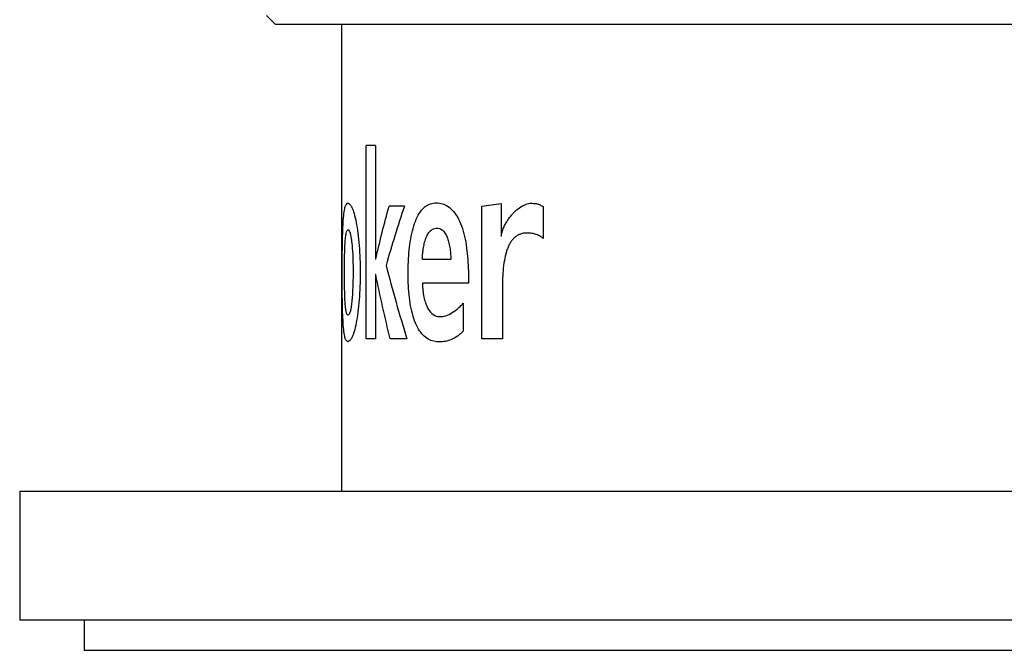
# Paper-space layout '_Left' of a CAD drawing. Header units: millimetres. Extents: x -310 to 25, y -1 to 320.
# Tile 2 of 51: x -25 to -2, y -1 to 14. Entities that reach past the tile are written whole.
import ezdxf

# ---------------------------------------------------------------- set-up
doc = ezdxf.new("R2010")
doc.units = ezdxf.units.MM

psp = doc.layouts.new('_Left')

# ---------------------------------------------------------------- linework, layer by layer
at = {"color": 7, "linetype": 'Continuous', "lineweight": 25}
for p, q in [((-19.25, 14.102), (-19.048, 13.9)), ((-19.048, 13.9), (19.048, 13.9)), ((-17.5, 13.9), (-17.5, 3)), ((-16.71, 11.069), (-16.931, 11.069)), ((-16.931, 6.562), (-16.931, 11.069)), ((-16.71, 11.069), (-16.71, 8.418)), ((-16.039, 9.656), (-16.395, 9.656)), ((-14.238, 6.562), (-14.238, 9.656)), ((-13.782, 9.718), (-13.782, 8.953)), ((-12.803, 9.645), (-12.803, 8.902)), ((-16.706, 8.418), (-16.71, 8.418)), ((-14.955, 8.413), (-15.62, 8.413)), ((-16.71, 8.064), (-16.71, 6.562)), ((-16.706, 8.064), (-16.71, 8.064)), ((-14.542, 7.86), (-15.62, 7.86)), ((-13.754, 7.697), (-13.754, 6.562)), ((-14.667, 7.391), (-14.667, 6.736)), ((-16.71, 6.562), (-16.931, 6.562)), ((-15.98, 6.562), (-16.369, 6.562)), ((-13.754, 6.562), (-14.238, 6.562)), ((-25, 3), (-25, 0)), ((25, 3), (-25, 3)), ((25, 0), (-25, 0)), ((-23.5, 0), (-23.5, -0.7)), ((-23.5, -0.7), (23.5, -0.7))]:
    psp.add_line(p, q, dxfattribs=at)
for points, knots in [([(-17.353, 6.49), (-17.366, 6.499), (-17.392, 6.519), (-17.424, 6.583), (-17.449, 6.723), (-17.466, 6.926), (-17.478, 7.18), (-17.486, 7.567), (-17.489, 8.105), (-17.486, 8.643), (-17.477, 9.029), (-17.466, 9.284), (-17.449, 9.488), (-17.424, 9.631), (-17.392, 9.699), (-17.366, 9.719), (-17.353, 9.729)], [0, 0, 0, 0, 0.0629541, 0.1250026, 0.1872609, 0.2501634, 0.3128727, 0.3753613, 0.4999614, 0.6246902, 0.6871988, 0.7498744, 0.8127499, 0.8751551, 0.9371858, 1, 1, 1, 1]), ([(-17.353, 9.729), (-17.338, 9.719), (-17.31, 9.699), (-17.26, 9.632), (-17.209, 9.489), (-17.161, 9.285), (-17.12, 9.03), (-17.08, 8.644), (-17.061, 8.105), (-17.079, 7.566), (-17.12, 7.178), (-17.16, 6.924), (-17.209, 6.721), (-17.26, 6.583), (-17.31, 6.518), (-17.338, 6.499), (-17.353, 6.49)], [0, 0, 0, 0, 0.062812, 0.124848, 0.187253, 0.250124, 0.312801, 0.375313, 0.500039, 0.624636, 0.687128, 0.749839, 0.812736, 0.874995, 0.937049, 1, 1, 1, 1]), ([(-14.667, 6.736), (-14.69, 6.715), (-14.735, 6.675), (-14.825, 6.6), (-14.942, 6.538), (-15.083, 6.498), (-15.267, 6.479), (-15.489, 6.528), (-15.685, 6.718), (-15.803, 6.974), (-15.894, 7.278), (-15.94, 7.64), (-15.953, 8.008), (-15.951, 8.378), (-15.913, 8.835), (-15.816, 9.245), (-15.695, 9.493), (-15.588, 9.626), (-15.465, 9.705), (-15.331, 9.734), (-15.192, 9.726), (-15.054, 9.676), (-14.921, 9.572), (-14.801, 9.409), (-14.702, 9.198), (-14.608, 8.868), (-14.564, 8.503), (-14.547, 8.136), (-14.544, 7.952), (-14.542, 7.86)], [0, 0, 0, 0, 0.015597, 0.031161, 0.06231, 0.09347, 0.124625, 0.187108, 0.249507, 0.280909, 0.31237, 0.374688, 0.406167, 0.437556, 0.499819, 0.561978, 0.593204, 0.624485, 0.654227, 0.686878, 0.719838, 0.749862, 0.781329, 0.812491, 0.843899, 0.875147, 0.937667, 0.968817, 1, 1, 1, 1]), ([(-13.782, 8.953), (-13.781, 8.969), (-13.777, 9.002), (-13.764, 9.053), (-13.747, 9.107), (-13.72, 9.172), (-13.681, 9.249), (-13.631, 9.331), (-13.576, 9.407), (-13.498, 9.499), (-13.352, 9.637), (-13.181, 9.726), (-13.029, 9.721), (-12.952, 9.711), (-12.889, 9.69), (-12.84, 9.663), (-12.815, 9.651), (-12.803, 9.645)], [0, 0, 0, 0, 0.026658, 0.056076, 0.08879, 0.12519, 0.185014, 0.250418, 0.312294, 0.375668, 0.500841, 0.749574, 0.812194, 0.874802, 0.937375, 0.968691, 1, 1, 1, 1]), ([(-17.353, 7.114), (-17.357, 7.115), (-17.365, 7.117), (-17.376, 7.132), (-17.386, 7.157), (-17.395, 7.192), (-17.403, 7.236), (-17.409, 7.291), (-17.415, 7.356), (-17.422, 7.45), (-17.428, 7.584), (-17.432, 7.753), (-17.435, 7.931), (-17.436, 8.117), (-17.436, 8.314), (-17.432, 8.547), (-17.424, 8.761), (-17.41, 8.93), (-17.394, 9.03), (-17.375, 9.093), (-17.36, 9.1), (-17.353, 9.104)], [0, 0, 0, 0, 0.034357, 0.066846, 0.097903, 0.128027, 0.157764, 0.187681, 0.218335, 0.250245, 0.309633, 0.375295, 0.435461, 0.50044, 0.571921, 0.64337, 0.750222, 0.813784, 0.875108, 0.935808, 1, 1, 1, 1]), ([(-17.353, 9.104), (-17.349, 9.103), (-17.341, 9.101), (-17.328, 9.086), (-17.316, 9.062), (-17.301, 9.017), (-17.282, 8.933), (-17.259, 8.77), (-17.243, 8.56), (-17.235, 8.326), (-17.234, 8.121), (-17.236, 7.931), (-17.242, 7.752), (-17.25, 7.582), (-17.263, 7.422), (-17.281, 7.287), (-17.303, 7.185), (-17.328, 7.124), (-17.344, 7.118), (-17.353, 7.114)], [0, 0, 0, 0, 0.032942, 0.064505, 0.095093, 0.12515, 0.186652, 0.250057, 0.349839, 0.424869, 0.499939, 0.565004, 0.625115, 0.690808, 0.750191, 0.812227, 0.871637, 0.932866, 1, 1, 1, 1]), ([(-15.62, 8.413), (-15.619, 8.445), (-15.616, 8.508), (-15.607, 8.599), (-15.593, 8.703), (-15.569, 8.816), (-15.532, 8.93), (-15.484, 9.024), (-15.427, 9.09), (-15.363, 9.129), (-15.272, 9.148), (-15.154, 9.118), (-15.056, 8.974), (-15.006, 8.82), (-14.979, 8.692), (-14.962, 8.554), (-14.958, 8.461), (-14.955, 8.413)], [0, 0, 0, 0, 0.0437623, 0.0854379, 0.1253357, 0.1897563, 0.2505308, 0.313039, 0.3756405, 0.4361579, 0.500842, 0.6309257, 0.7495145, 0.8096003, 0.8746996, 0.9347865, 1, 1, 1, 1]), ([(-13.192, 9.027), (-13.217, 9.026), (-13.265, 9.023), (-13.334, 9.005), (-13.397, 8.978), (-13.455, 8.939), (-13.508, 8.89), (-13.555, 8.83), (-13.597, 8.759), (-13.634, 8.678), (-13.676, 8.556), (-13.716, 8.38), (-13.742, 8.156), (-13.754, 7.925), (-13.754, 7.773), (-13.754, 7.697)], [0, 0, 0, 0, 0.062269, 0.120924, 0.176664, 0.230302, 0.282748, 0.334978, 0.387975, 0.442684, 0.499964, 0.616779, 0.749871, 0.874922, 1, 1, 1, 1]), ([(-12.803, 8.902), (-12.817, 8.913), (-12.845, 8.935), (-12.891, 8.962), (-12.941, 8.985), (-13.008, 9.007), (-13.092, 9.025), (-13.158, 9.027), (-13.192, 9.027)], [0, 0, 0, 0, 0.114919, 0.235976, 0.364098, 0.500065, 0.741731, 1, 1, 1, 1]), ([(-15.62, 7.86), (-15.619, 7.825), (-15.616, 7.757), (-15.606, 7.659), (-15.589, 7.55), (-15.561, 7.432), (-15.503, 7.276), (-15.403, 7.137), (-15.26, 7.071), (-15.11, 7.08), (-14.959, 7.142), (-14.837, 7.231), (-14.74, 7.318), (-14.692, 7.366), (-14.667, 7.391)], [0, 0, 0, 0, 0.043558, 0.085138, 0.125192, 0.188398, 0.250242, 0.374694, 0.499469, 0.624502, 0.7496, 0.874758, 0.934413, 1, 1, 1, 1])]:
    psp.add_open_spline(points, degree=3, knots=knots, dxfattribs=at)
for points in [[(-16.706, 8.418), (-16.611, 8.831), (-16.507, 9.244), (-16.395, 9.656)], [(-16.039, 9.656), (-16.193, 9.196), (-16.335, 8.735), (-16.465, 8.274)], [(-14.238, 9.656), (-14.09, 9.677), (-13.938, 9.698), (-13.782, 9.718)], [(-16.465, 8.274), (-16.318, 7.703), (-16.157, 7.132), (-15.98, 6.562)], [(-16.369, 6.562), (-16.491, 7.062), (-16.604, 7.563), (-16.706, 8.064)]]:
    psp.add_open_spline(points, degree=3, dxfattribs=at)
at = {"color": 8, "linetype": 'Continuous', "lineweight": 25}
psp.add_open_spline([(-17.5, 8.83), (-17.5, 8.801), (-17.5, 8.579), (-17.499, 8.105), (-17.5, 7.627), (-17.5, 7.403), (-17.5, 7.371)], degree=3, knots=[0, 0, 0, 0, 0.06706, 0.497197, 0.927362, 1, 1, 1, 1], dxfattribs=at)

doc.saveas('drawing.dxf')
